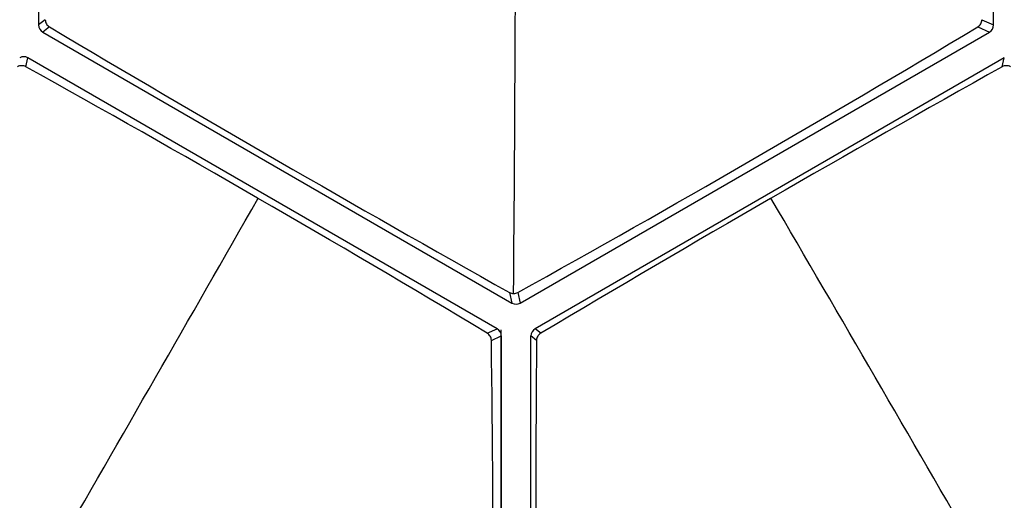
# Model space of a CAD drawing. Header units: millimetres. Extents: x 0 to 420, y 0 to 297.
# Tile 76 of 170: x 194.57 to 206.47, y 215.4 to 221.21. Entities that reach past the tile are written whole.
import ezdxf

# ---------------------------------------------------------------- set-up
doc = ezdxf.new("R2010")
doc.units = ezdxf.units.MM
doc.header["$LTSCALE"] = 23.1
doc.layers.get('0').update_dxf_attribs({"linetype": 'CONTINUOUS'})
doc.layers.add('02___PRT_ALL_AXES', color=7, linetype='CONTINUOUS')
doc.layers.add('DIM_PILOTEES', color=7, linetype='CONTINUOUS')
doc.styles.get("Standard").update_dxf_attribs({"font": 'txt', "width": 0.7})
doc.dimstyles.new('DIMSTYLE_1', dxfattribs={"dimtxt": 2.5, "dimasz": 3.5, "dimexe": 2, "dimexo": 0, "dimtad": 1, "dimdec": 0, "dimlfac": 5, "dimdsep": 46, "dimtxsty": 'Standard', "dimblk": '_FILLED', "dimblk1": '_FILLED', "dimblk2": '_FILLED', "dimcen": 0.09, "dimazin": 2, "dimtp": 0.5, "dimtm": 0.5, "dimtfac": 1, "dimtdec": 0, "dimtofl": 0, "dimtmove": 0, "dimatfit": 3, "dimldrblk": '_FILLED', "dimfxl": 0, "dimtolj": 1, "dimarcsym": 0})

# ---------------------------------------------------------------- blocks, each defined once
blk = doc.blocks.new('_FILLED')
at = {"color": 0, "linetype": 'ByBlock'}
blk.add_solid([(0, 0), (-1, 0.1429), (-1, -0.1429)], dxfattribs=at)
blk = doc.blocks.new('*D3')
at = {"layer": 'DIM_PILOTEES', "color": 2, "linetype": 'Continuous'}
for p, q in [((200.335, 242.692), (141.023, 242.692)), ((143.023, 242.692), (143.023, 206.926)), ((143.023, 171.159), (143.023, 206.926)), ((169.132, 171.159), (141.023, 171.159))]:
    blk.add_line(p, q, dxfattribs=at)
at = {"layer": 'DIM_PILOTEES', "color": 2, "linetype": 'Continuous', "xscale": 3.5, "yscale": 3.5, "zscale": 3.5}
for p, rotation in [((143.023, 242.692), 90), ((143.023, 171.159), 270)]:
    blk.add_blockref('_FILLED', p, dxfattribs=dict(at, rotation=rotation))
at = {"layer": 'DIM_PILOTEES', "color": 2, "linetype": 'Continuous', "insert": (139.898, 206.926), "char_height": 2.5, "width": 8.30357, "attachment_point": 2, "rotation": 90, "line_spacing_factor": 0.9}
blk.add_mtext('{\\ftxt;\\W0.0001;\\H0.0001;\\~}{\\ftxt;\\W2.2142857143;\\H2.5; }{\\ftxt;\\W0.0001;\\H0.0001;\\~}', dxfattribs=at)
blk = doc.blocks.new('*D4')
at = {"layer": 'DIM_PILOTEES', "color": 2, "linetype": 'Continuous'}
for p, q in [((200.335, 242.692), (150.097, 242.692)), ((152.097, 242.692), (152.097, 209.456)), ((152.097, 176.219), (152.097, 209.456)), ((183.721, 176.219), (150.097, 176.219))]:
    blk.add_line(p, q, dxfattribs=at)
at = {"layer": 'DIM_PILOTEES', "color": 2, "linetype": 'Continuous', "xscale": 3.5, "yscale": 3.5, "zscale": 3.5}
for p, rotation in [((152.097, 242.692), 90), ((152.097, 176.219), 270)]:
    blk.add_blockref('_FILLED', p, dxfattribs=dict(at, rotation=rotation))
at = {"layer": 'DIM_PILOTEES', "color": 2, "linetype": 'Continuous', "insert": (148.972, 209.456), "char_height": 2.5, "width": 8.30357, "attachment_point": 2, "rotation": 90, "line_spacing_factor": 0.9}
blk.add_mtext('{\\ftxt;\\W0.0001;\\H0.0001;\\~}{\\ftxt;\\W2.2142857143;\\H2.5; }{\\ftxt;\\W0.0001;\\H0.0001;\\~}', dxfattribs=at)

msp = doc.modelspace()

# ---------------------------------------------------------------- linework, layer by layer
at = {"color": 7, "linetype": 'Continuous'}
for p, q in [((194.7987, 227.6935), (194.7987, 221.1454)), ((206.3399, 221.1454), (206.3399, 227.6935)), ((194.8786, 221.2092), (194.7987, 221.1454)), ((194.9286, 221.1227), (194.8487, 221.0588)), ((206.1486, 221.1227), (206.29, 221.0588)), ((206.1985, 221.2092), (206.3399, 221.1454)), ((194.8487, 221.0588), (200.5193, 217.7847)), ((200.6193, 217.7847), (206.29, 221.0588)), ((194.6435, 220.6403), (194.6695, 220.7485)), ((200.3402, 217.4744), (194.6695, 220.7485)), ((206.4691, 220.7485), (200.7984, 217.4744)), ((206.4431, 220.6403), (206.4691, 220.7485)), ((200.4886, 217.9125), (200.5193, 217.7847)), ((200.5886, 217.9125), (200.6193, 217.7847)), ((200.2205, 217.4203), (200.3402, 217.4744)), ((200.8661, 217.4203), (200.7984, 217.4744)), ((200.2702, 217.3337), (200.3902, 217.3878)), ((200.3902, 217.3878), (200.3902, 208.721)), ((200.7485, 208.721), (200.7485, 217.3878)), ((200.8162, 217.3337), (200.7485, 217.3878))]:
    msp.add_line(p, q, dxfattribs=at)
for centre, radius, start, end in [((-539.8258, 224.1769), 740.3909, 359.5140302, 0.0187669), ((324.0832, 438.3965), 252.7624, 239.271373, 240.726738), ((107.8109, 385.0221), 191.1369, 299.038627, 300.963263), ((100.2326, 50.6824), 194.4199, 59.050103, 60.948008), ((332.2005, -3.6092), 257.1045, 119.28337, 120.718519), ((-581.3401, 663.0455), 896.463, 329.9930581, 330.3122403), ((-578.771, -238.316), 906.2924, 29.9919546, 30.3086389), ((29.4861, 214.7288), 170.804, 358.464222, 0.873837), ((504.2974, 214.7334), 303.4923, 179.509088, 180.865124)]:
    msp.add_arc(centre, radius, start, end, dxfattribs=at)
for centre, major_axis, ratio, start_param, end_param in [((194.8987, 221.1454), (0.0853, 0.0522), 0.9993604, 2.592496, 3.6391238), ((206.2399, 221.1454), (0.0853, -0.0522), 0.9993604, -0.4975312, 0.5490967), ((194.6195, 220.6618), (0, 0.1001), 0.9993042, -0.5233139, 0.5233139), ((200.5693, 217.8714), (0, 0.1001), 0.9993042, -3.6649066, -2.6182787), ((200.2901, 217.3878), (0.0853, 0.0522), 0.9993604, -0.5490967, 0.4975312), ((200.8485, 217.3878), (0.0853, -0.0522), 0.9993604, 2.6440615, 3.6906893)]:
    msp.add_ellipse(centre, major_axis=major_axis, ratio=ratio, start_param=start_param, end_param=end_param, dxfattribs=at)
for points, knots in [([(194.8786, 221.2092), (194.8788, 221.192), (194.8883, 221.1572), (194.9138, 221.1315), (194.9286, 221.1227)], [0, 0, 0, 0, 0.4995224, 1, 1, 1, 1]), ([(206.1486, 221.1227), (206.1633, 221.1315), (206.1886, 221.1573), (206.1982, 221.192), (206.1985, 221.2092)], [0, 0, 0, 0, 0.4995135, 1, 1, 1, 1]), ([(194.6435, 220.6403), (194.6286, 220.6486), (194.5936, 220.6578), (194.5586, 220.6486), (194.5435, 220.6401)], [0, 0, 0, 0, 0.4960976, 1, 1, 1, 1]), ([(206.543, 220.6401), (206.5278, 220.6486), (206.4928, 220.6578), (206.4579, 220.6486), (206.4431, 220.6403)], [0, 0, 0, 0, 0.5057181, 1, 1, 1, 1]), ([(200.4886, 217.9125), (200.5036, 217.9041), (200.5386, 217.895), (200.5735, 217.9041), (200.5886, 217.9125)], [0, 0, 0, 0, 0.499005, 1, 1, 1, 1]), ([(200.2702, 217.3337), (200.27, 217.351), (200.2604, 217.3859), (200.2351, 217.4115), (200.2205, 217.4203)], [0, 0, 0, 0, 0.5053315, 1, 1, 1, 1]), ([(200.8661, 217.4203), (200.8514, 217.4116), (200.8259, 217.386), (200.8164, 217.351), (200.8162, 217.3337)], [0, 0, 0, 0, 0.4956824, 1, 1, 1, 1])]:
    msp.add_open_spline(points, degree=3, knots=knots, dxfattribs=at)
at = {"layer": '02___PRT_ALL_AXES', "color": 7, "linetype": 'Continuous'}
msp.add_line((200.3842, 217.4624), (200.3842, 209.7543), dxfattribs=at)

# ---------------------------------------------------------------- dimensions: what is measured, and where the dimension line sits
at = {"layer": 'DIM_PILOTEES', "color": 2, "linetype": 'Continuous'}
for base, p1, picture, middle in [((143.0228, 242.692), (169.1324, 171.1595), '*D3', (143.0228, 206.5686)), ((152.097, 242.692), (183.7213, 176.2195), '*D4', (152.097, 209.0986))]:
    dim = msp.add_linear_dim(base=base, p1=p1, p2=(200.3353, 242.692), angle=90, text='{\\ftxt;\\W0.0001;\\H0.0001;\\~}{\\ftxt;\\W2.2142857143;\\H2.5; }{\\ftxt;\\W0.0001;\\H0.0001;\\~}', dimstyle='DIMSTYLE_1', dxfattribs=at)
    dim.commit()
    dim.dimension.update_dxf_attribs({"geometry": picture, "text_midpoint": middle, "dimtype": 160})

doc.saveas('drawing.dxf')
